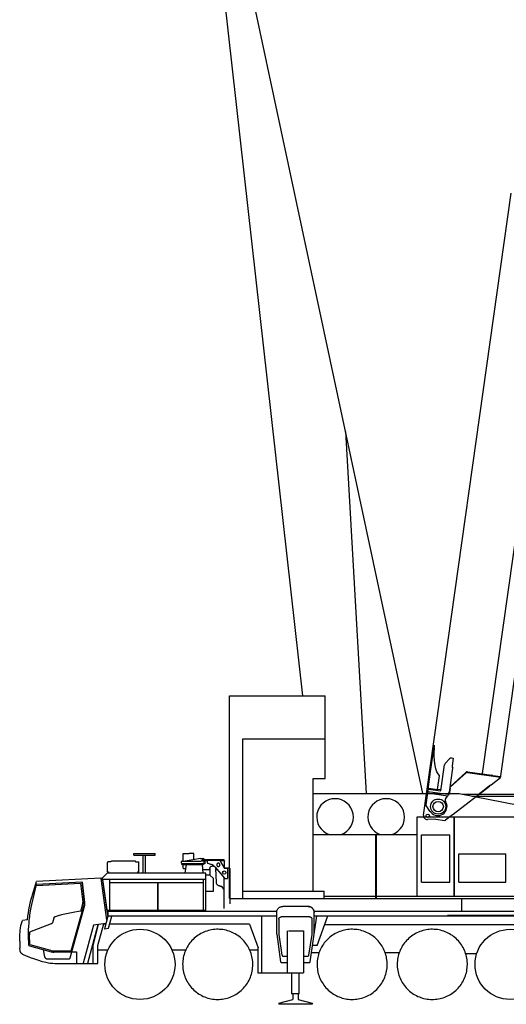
# Model space of a CAD drawing. Extents: x -441179 to 62702, y -334860 to 51651.
# Tile 16 of 68: x -432684 to -422364, y -101206 to -80323. Entities that reach past the tile are written whole.
import ezdxf

# ---------------------------------------------------------------- set-up
doc = ezdxf.new("R2010")
doc.units = 0
doc.layers.get('0').update_dxf_attribs({"linetype": 'CONTINUOUS'})

msp = doc.modelspace()

# ---------------------------------------------------------------- linework, layer by layer
at = {"color": 151, "linetype": 'Continuous'}
for p, q in [((-424130.870635, -96735.166082), (-428471.459285, -76430.574938)), ((-428721.03472, -76493.902083), (-426687.941594, -94662.766669)), ((-425772.618701, -89055.326797), (-425335.508261, -96735.166082)), ((-428232.357473, -94662.766668), (-426203.911672, -94662.766668)), ((-428232.357473, -98959.813147), (-428232.357473, -94662.766668)), ((-426203.911672, -96419.466375), (-426203.911672, -94662.766668)), ((-427948.200246, -98959.813147), (-427948.200246, -95577.42075)), ((-427948.200246, -95577.852362), (-426203.911672, -95577.852362)), ((-426457.965383, -98808.243759), (-426457.965383, -96419.466375)), ((-426457.965383, -96419.466375), (-426203.911672, -96419.466375)), ((-426458.266973, -96735.166082), (-426457.965383, -96735.166082)), ((-426457.965383, -96735.166082), (-423364.31297, -96735.166082)), ((-423364.31297, -96735.166082), (-422095.169338, -96980.391904)), ((-423300.138415, -96747.565985), (-420320.99324, -96747.565985)), ((-423090.016356, -96788.166082), (-421735.696297, -96788.166082)), ((-424257.993215, -97230.166082), (-421244.293203, -97230.166082)), ((-424257.993215, -98909.866034), (-424257.993215, -97230.166082)), ((-423472.393117, -98909.866034), (-423472.393117, -97230.166082)), ((-423464.893117, -98909.866034), (-423464.893117, -97230.166082)), ((-426457.965383, -97602.166082), (-424257.993215, -97602.166082)), ((-425128.693166, -98959.866034), (-425128.693166, -97602.166082)), ((-425115.193166, -98959.866034), (-425115.193166, -97602.166082)), ((-424162.193166, -97615.166082), (-423562.193166, -97615.166082)), ((-424162.193166, -98615.166082), (-424162.193166, -97615.166082)), ((-423562.193166, -98615.166082), (-423562.193166, -97615.166082)), ((-430264.993215, -98040.166082), (-430264.993215, -98010.166082)), ((-430264.993215, -98010.166082), (-429812.993215, -98010.166082)), ((-430264.993215, -98040.166082), (-429812.993215, -98040.166082)), ((-430063.993215, -98416.166082), (-430063.993215, -98040.166082)), ((-430013.993215, -98416.166082), (-430013.993215, -98040.166082)), ((-429812.993215, -98040.166082), (-429812.993215, -98010.166082)), ((-429222.555715, -98017.166082), (-429222.555715, -98169.16596)), ((-429213.730519, -98009.166082), (-429088.993215, -98009.166082)), ((-428845.939992, -98115.935858), (-429177.344916, -98169.166082)), ((-428996.993215, -98005.166082), (-429088.993215, -98005.166082)), ((-429088.993215, -98005.166082), (-429088.993215, -98009.166082)), ((-428988.993215, -98138.913031), (-428988.993215, -98013.166082)), ((-428845.939992, -98115.935858), (-428845.305653, -98119.885284)), ((-428785.976125, -98118.33161), (-428845.305653, -98119.885284)), ((-428806.921926, -98142.095037), (-428831.064504, -98166.237127)), ((-428799.851125, -98139.166082), (-428763.993215, -98139.166082)), ((-428766.927297, -98139.166082), (-428777.286672, -98122.945623)), ((-428348.993215, -98143.166082), (-428756.206594, -98143.166082)), ((-428753.993215, -98149.166082), (-428753.993215, -98224.166082)), ((-428348.993215, -98166.166082), (-428348.993215, -98143.166082)), ((-423372.193166, -98015.166082), (-422372.193166, -98015.166082)), ((-423372.193166, -98615.166082), (-423372.193166, -98015.166082)), ((-422372.193166, -98615.166082), (-422372.193166, -98015.166082)), ((-430815.610078, -98184.666082), (-430818.993215, -98199.279425)), ((-430818.993215, -98394.666082), (-430818.993215, -98199.279425)), ((-430747.493215, -98184.666082), (-430815.610078, -98184.666082)), ((-430747.493215, -98175.434027), (-430747.493215, -98184.666082)), ((-430237.493215, -98170.434027), (-430737.493215, -98170.434027)), ((-430227.493215, -98175.434027), (-430227.493215, -98184.666082)), ((-430227.493215, -98184.666082), (-430159.376351, -98184.666082)), ((-430155.993215, -98199.279425), (-430159.376351, -98184.666082)), ((-430155.993215, -98394.666082), (-430155.993215, -98199.279425)), ((-429253.993215, -98215.166082), (-429253.993215, -98179.166082)), ((-428753.993215, -98224.166082), (-429253.993215, -98224.166082)), ((-429243.993215, -98169.166082), (-428838.135305, -98169.166082)), ((-429241.993215, -98244.166082), (-429241.993215, -98224.166082)), ((-429241.993215, -98244.166082), (-428787.993215, -98244.166082)), ((-429222.555715, -98244.166204), (-429222.555715, -98298.166082)), ((-429203.272023, -98328.166082), (-429167.71343, -98328.166082)), ((-429152.901621, -98244.166082), (-429184.993643, -98426.166082)), ((-428792.262493, -98426.166082), (-428808.248041, -98244.166082)), ((-428799.134752, -98347.923468), (-428653.993215, -98347.923468)), ((-428787.993215, -98244.166082), (-428787.993215, -98224.166082)), ((-428709.739797, -98163.166082), (-428753.992726, -98163.166082)), ((-428709.739797, -98158.666082), (-428709.739797, -98193.865972)), ((-428431.241264, -98158.666082), (-428709.739797, -98158.666082)), ((-428695.640187, -98212.992376), (-428635.769582, -98231.362738)), ((-428653.993215, -98326.166082), (-428653.993215, -98460.742721)), ((-428642.295461, -98294.026678), (-428635.973684, -98287.731268)), ((-428575.787648, -98276.166082), (-428603.993215, -98276.166082)), ((-428541.384816, -98294.069525), (-428343.314992, -98531.021856)), ((-428527.578459, -98310.586168), (-428525.83843, -98323.91181)), ((-428512.225637, -98625.54743), (-428525.83843, -98323.91181)), ((-428524.754934, -98347.923407), (-428496.803762, -98347.923407)), ((-428334.903203, -98326.166082), (-428431.241264, -98158.666082)), ((-428344.625637, -98166.166082), (-428426.92762, -98166.166082)), ((-428341.993215, -98313.840033), (-428341.993215, -98169.166082)), ((-428337.993446, -98321.166082), (-428328.993215, -98312.166082)), ((-428277.57134, -98326.166082), (-428334.903203, -98326.166082)), ((-428328.993215, -98312.166082), (-428240.993215, -98312.166082)), ((-428277.57134, -98326.166082), (-428277.57134, -98538.166082)), ((-428240.993215, -98312.166082), (-428225.993215, -98327.166082)), ((-428225.993215, -98327.166082), (-428225.993215, -99074.166082)), ((-430963.806129, -98532.135065), (-432325.532787, -98603.500293)), ((-430928.657847, -98558.62091), (-430963.806129, -98532.135065)), ((-430834.638723, -99414.419348), (-430958.022928, -98536.492973)), ((-430928.657847, -98558.62091), (-430817.416066, -99350.147528)), ((-430831.28063, -98426.166082), (-430926.11441, -98520.999786)), ((-430826.166325, -99232.166082), (-430926.11441, -98520.999786)), ((-430921.312642, -98555.166082), (-428735.993215, -98555.166082)), ((-428735.993215, -98426.166082), (-430831.28063, -98426.166082)), ((-430818.993215, -98394.666082), (-430799.993215, -98394.666082)), ((-430799.993215, -98394.666082), (-430799.993215, -98426.166082)), ((-430774.993215, -99211.166082), (-430774.993215, -98555.166082)), ((-430174.993215, -98426.166082), (-430174.993215, -98394.666082)), ((-430155.993215, -98394.666082), (-430174.993215, -98394.666082)), ((-430174.993215, -98416.166082), (-429195.993215, -98416.166082)), ((-429195.993215, -98426.165838), (-429195.993215, -98416.166082)), ((-428785.993215, -99211.166082), (-428785.993215, -98555.166082)), ((-428735.993215, -99232.166082), (-428735.993215, -98426.166082)), ((-428735.993215, -98459.166082), (-428655.634662, -98459.166082)), ((-428655.634662, -98459.166082), (-428576.063039, -98535.596012)), ((-428576.063039, -98809.166082), (-428576.063039, -98535.596012)), ((-428343.993215, -98788.446287), (-428343.993215, -98530.210493)), ((-428328.052297, -98538.166082), (-428277.57134, -98538.166082)), ((-431395.433644, -98646.241583), (-432332.948372, -98695.374697)), ((-431368.54009, -98614.220465), (-432325.687536, -98664.382363)), ((-431395.433644, -98646.241583), (-431347.108449, -99042.675085)), ((-431368.54009, -98614.220465), (-431316.763723, -99038.976049)), ((-431300.832082, -99047.436468), (-431354.31548, -98608.677679)), ((-430774.993215, -98624.166082), (-428785.993215, -98624.166082)), ((-429752.993215, -99211.166082), (-429752.993215, -98624.166082)), ((-429744.993215, -99211.166082), (-429744.993215, -98624.166082)), ((-428428.993215, -98697.166082), (-428437.301809, -98697.166082)), ((-428353.993215, -98763.832708), (-428388.993215, -98717.166082)), ((-424162.193166, -98615.166082), (-423562.193166, -98615.166082)), ((-423372.193166, -98615.166082), (-422372.193166, -98615.166082)), ((-428735.993215, -98809.166082), (-428576.063039, -98809.166082)), ((-428343.993215, -99175.692863), (-428343.993215, -98793.832708)), ((-428225.993215, -98959.813147), (-418038.993215, -98959.813147)), ((-427950.081856, -98806.63529), (-426227.28423, -98806.63529)), ((-426227.407937, -98909.866034), (-420983.992055, -98909.866034)), ((-426227.28423, -98959.813147), (-426227.28423, -98806.63529)), ((-423307.603688, -99232.166082), (-423307.603688, -98959.813147)), ((-431305.888555, -99111.034026), (-431619.941457, -100229.952337)), ((-431590.95664, -100071.205084), (-431322.561574, -99114.957281)), ((-431387.282277, -99232.424017), (-431351.994191, -99106.696386)), ((-431305.888555, -99111.034026), (-431301.937551, -99088.67539)), ((-431301.937551, -99088.67539), (-431300.365285, -99068.083227)), ((-431300.365285, -99068.083227), (-431300.832082, -99047.436468)), ((-426568.993215, -99129.166082), (-427103.993215, -99129.166082)), ((-431961.911184, -99378.761908), (-431989.155324, -99475.830206)), ((-430812.993215, -99333.641184), (-430885.326223, -99603.590033)), ((-430829.117688, -99211.166082), (-428735.993215, -99211.166082)), ((-430826.166325, -99232.166082), (-427232.687819, -99232.166082)), ((-430812.993215, -99232.166082), (-430812.993215, -99333.641184)), ((-430807.993215, -99329.166082), (-427233.993215, -99329.166082)), ((-430798.845754, -99589.938055), (-430731.730519, -99339.46015)), ((-427547.993215, -100544.166082), (-427547.993215, -99329.166082)), ((-427233.993215, -99715.46607), (-427233.993215, -99259.166082)), ((-427188.493215, -99402.166082), (-427188.493215, -99727.166082)), ((-426534.493215, -99352.166082), (-427138.493215, -99352.166082)), ((-426522.776418, -100307.567083), (-426384.330996, -99329.166082)), ((-426484.493215, -99727.166082), (-426484.493215, -99404.916967)), ((-426440.298609, -99232.166082), (-417581.152394, -99232.166082)), ((-426438.993215, -99715.46607), (-426438.993215, -99259.166082)), ((-426438.993215, -99329.166082), (-417606.993215, -99329.166082)), ((-426376.417193, -99959.166082), (-426147.115496, -99329.166082)), ((-423607.993215, -99312.580297), (-420607.993215, -99312.580297)), ((-432660.241173, -99537.821921), (-432621.426554, -99426.851598)), ((-432519.023916, -99415.853659), (-432621.426554, -99426.851598)), ((-432013.900441, -99502.820013), (-432472.726988, -99675.710854)), ((-431118.57675, -99531.095045), (-431334.066457, -100335.311224)), ((-431023.915235, -99517.791262), (-431244.13593, -100339.666082)), ((-431128.701223, -99958.501409), (-431010.092966, -99515.848672)), ((-430856.013539, -99494.194261), (-431118.57675, -99531.095045)), ((-431023.158254, -99959.584722), (-430900.117263, -99500.392624)), ((-430868.067197, -99506.166082), (-430903.330343, -99512.383918)), ((-430885.326223, -99603.590033), (-430876.084035, -99603.869329)), ((-430876.084035, -99603.869329), (-430802.979543, -99593.595282)), ((-430868.067197, -99506.166082), (-430859.221398, -99506.166082)), ((-427808.110208, -99508.535162), (-430777.03423, -99508.535162)), ((-427808.110208, -99508.535162), (-427625.780812, -100009.480651)), ((-421665.437564, -99517.166082), (-426215.542035, -99517.166082)), ((-432476.756732, -99683.357538), (-432477.006716, -99734.854533)), ((-432467.43766, -99936.291812), (-432477.006716, -99734.854533)), ((-427233.993215, -99715.46607), (-427150.210012, -100307.567083)), ((-427188.493215, -99727.166082), (-427121.102101, -100165.20722)), ((-427005.481008, -100539.166082), (-427005.481008, -99651.166082)), ((-426984.804738, -99651.166082), (-426667.505422, -99651.166082)), ((-426667.505422, -99651.166082), (-426667.505422, -100539.166082)), ((-426551.884328, -100165.20722), (-426484.493215, -99727.166082)), ((-432683.513723, -99865.956732), (-432683.513723, -100015.191416)), ((-432674.307668, -100073.802557), (-432683.513723, -100015.191416)), ((-432467.43766, -99936.291812), (-432032.610394, -100060.976602)), ((-431128.854543, -100339.666082), (-431128.854543, -99959.666082)), ((-431023.643605, -100339.666082), (-431023.643605, -99960.166082)), ((-427625.780812, -100544.166082), (-427625.780812, -100009.480651)), ((-426376.417193, -99959.166082), (-426473.477078, -99959.166082)), ((-432620.608998, -100144.085273), (-432546.311594, -100177.362091)), ((-432149.077199, -100199.243536), (-432175.465563, -100049.586761)), ((-431959.831105, -100071.205084), (-431590.95664, -100071.205084)), ((-431477.5779, -100099.651853), (-431959.739309, -100099.665045)), ((-431580.847224, -100090.666082), (-431477.580981, -100090.666082)), ((-431477.580981, -100090.666082), (-431477.495628, -100339.666082)), ((-431023.643605, -100054.166082), (-430812.46497, -100054.166082)), ((-429454.825902, -100054.166082), (-429162.573293, -100054.166082)), ((-427805.021207, -100054.166082), (-427625.780812, -100054.166082)), ((-427101.335012, -100182.166082), (-427005.481008, -100182.166082)), ((-426667.505422, -100182.166082), (-426571.651418, -100182.166082)), ((-426494.702336, -100109.166082), (-426337.015074, -100109.166082)), ((-424933.456838, -100109.166082), (-424634.578176, -100109.166082)), ((-423226.419879, -100129.166082), (-422991.603746, -100129.166082)), ((-432129.40851, -100314.401366), (-432078.314504, -100324.069159)), ((-431640.278193, -100249.666082), (-432098.834782, -100249.666082)), ((-432078.314504, -100324.069159), (-432037.794959, -100330.456666)), ((-432037.794959, -100330.456666), (-431982.689119, -100336.322946)), ((-431904.94634, -100339.166082), (-431477.4958, -100339.166082)), ((-431477.495628, -100339.666082), (-431023.643605, -100339.666082)), ((-427140.308644, -100316.166082), (-427005.481008, -100316.166082)), ((-426667.505422, -100316.166082), (-426532.677785, -100316.166082)), ((-426921.482473, -100544.166082), (-427625.780812, -100544.166082)), ((-427005.481008, -100539.166082), (-426667.505422, -100539.166082)), ((-426921.482473, -100539.165716), (-426921.482473, -100981.098306)), ((-426754.931691, -100981.098306), (-426754.931691, -100539.165716)), ((-426754.931691, -100981.098306), (-426921.482473, -100981.098306)), ((-426891.482961, -100981.098306), (-426891.482961, -101101.323885)), ((-426781.503469, -100981.098306), (-426781.503469, -101101.362595)), ((-427190.493215, -101180.264387), (-426891.482961, -101101.323885)), ((-427190.493215, -101180.264387), (-427190.493215, -101206.294473)), ((-426482.493215, -101206.294473), (-427190.493215, -101206.294473)), ((-426781.503469, -101101.362595), (-426482.493215, -101180.412095)), ((-426482.493215, -101180.412095), (-426482.493215, -101206.294473))]:
    msp.add_line(p, q, dxfattribs=at)
at = {"color": 10, "linetype": 'Continuous'}
for p, q in [((-422866.032822, -96309.562691), (-421108.743072, -83805.796411)), ((-424119.488515, -97195.196099), (-422259.96521, -84000.117289)), ((-422480.818618, -96363.701017), (-421819.607292, -91658.937967)), ((-423977.037274, -96318.125287), (-423903.530322, -95795.096144)), ((-423903.530322, -95795.096144), (-423900.871559, -95776.178063)), ((-423893.380299, -95722.874978), (-423900.871559, -95776.178063)), ((-423898.230207, -95757.383864), (-423892.015513, -95756.284963)), ((-423896.303358, -95937.679681), (-423895.567697, -95817.477743)), ((-423894.820303, -95804.978418), (-423895.567697, -95817.477743)), ((-423892.015513, -95756.284963), (-423894.820303, -95804.978418)), ((-423891.869136, -95712.122498), (-423893.380299, -95722.874978)), ((-423888.2657, -96045.747541), (-423896.303358, -95937.679681)), ((-423875.018835, -96138.315917), (-423888.2657, -96045.747541)), ((-423570.337606, -95997.77355), (-423662.374083, -96101.108421)), ((-423526.040634, -95981.514641), (-423488.172733, -95986.836628)), ((-423488.172733, -95986.836628), (-423511.275517, -96151.221474)), ((-423856.434126, -96214.447592), (-423875.018835, -96138.315917)), ((-423834.489715, -96273.866045), (-423856.434126, -96214.447592)), ((-423752.327747, -96680.827779), (-423674.549357, -96127.405774)), ((-423566.15839, -96706.992176), (-423495.073418, -96201.196322)), ((-424021.41951, -96633.921304), (-423979.299133, -96334.219247)), ((-423979.299133, -96334.219247), (-423977.037274, -96318.125287)), ((-423810.571193, -96319.237966), (-423834.489715, -96273.866045)), ((-423823.953529, -96651.574456), (-423782.981176, -96360.041022)), ((-423789.104394, -96346.126166), (-423810.571193, -96319.237966)), ((-423785.950938, -96349.102559), (-423789.104394, -96346.126166)), ((-423782.981176, -96360.041022), (-423782.116442, -96353.888115)), ((-423551.610451, -96603.478213), (-423214.507759, -96295.802869)), ((-423548.804649, -96583.513893), (-423222.941617, -96286.850024)), ((-423214.506037, -96295.801571), (-423213.756417, -96295.116455)), ((-423213.6718, -96295.040518), (-423213.643082, -96295.044554)), ((-423190.131303, -96288.250037), (-422489.470102, -96386.721547)), ((-423188.822443, -96276.316534), (-423188.49152, -96276.363043)), ((-423188.461292, -96276.367291), (-422673.741315, -96348.706466)), ((-422684.129787, -96548.555588), (-422489.016948, -96396.884116)), ((-422646.517088, -96352.532582), (-422673.741315, -96348.706466)), ((-422646.517088, -96352.532582), (-422487.800091, -96374.838801)), ((-422489.016948, -96396.884116), (-422496.671678, -96385.709432)), ((-422494.371559, -96373.915241), (-422480.818618, -96363.701017)), ((-422481.188168, -96387.885497), (-422489.470102, -96386.721547)), ((-422479.518157, -96376.002751), (-422487.800091, -96374.838801)), ((-422481.188168, -96387.885497), (-422479.518157, -96376.002751)), ((-424044.688282, -96662.964791), (-424025.872941, -96665.609114)), ((-424041.904862, -96643.159726), (-424040.234851, -96631.27698)), ((-424021.41951, -96633.921304), (-424040.022134, -96631.306875)), ((-424025.872941, -96665.609114), (-424031.857493, -96708.191409)), ((-424025.872941, -96665.609114), (-424023.891984, -96665.88752)), ((-424021.41951, -96633.921304), (-424010.124421, -96625.409843)), ((-424020.691062, -96643.111775), (-423752.327747, -96680.827779)), ((-424010.124421, -96625.409843), (-423823.953529, -96651.574456)), ((-423824.231934, -96653.555413), (-423823.953529, -96651.574456)), ((-423822.188285, -96649.80246), (-423823.675123, -96649.593499)), ((-423758.318594, -96658.77876), (-423822.188285, -96649.80246)), ((-423749.405018, -96660.031482), (-423758.318594, -96658.77876)), ((-423558.653574, -96711.076266), (-423546.684677, -96625.913138)), ((-423546.684677, -96625.913138), (-423555.948056, -96634.341877)), ((-423488.358667, -97173.729233), (-422721.420436, -96577.543693)), ((-422711.363231, -96570.023171), (-422958.536473, -96761.869288)), ((-422717.292448, -96574.726229), (-422904.53212, -96720.021683)), ((-422721.420436, -96577.543693), (-422717.128011, -96573.303998)), ((-422717.278267, -96574.614187), (-422717.292448, -96574.726229)), ((-422711.208939, -96568.793654), (-422711.363231, -96570.023171)), ((-424033.785948, -96721.913083), (-424069.765897, -96977.92372)), ((-424033.785948, -96721.913083), (-424031.857493, -96708.191409)), ((-424033.785948, -96721.913083), (-423607.362951, -96781.842927)), ((-423601.679431, -96758.550111), (-424028.484721, -96698.566539)), ((-423653.498832, -96848.891011), (-423607.362951, -96781.842927)), ((-423607.362951, -96781.842927), (-423598.583499, -96769.084098)), ((-423601.679431, -96758.550111), (-423566.15839, -96706.992176)), ((-423571.338759, -96729.489728), (-423598.583499, -96769.084098)), ((-423571.338759, -96729.489728), (-423558.653574, -96711.076266)), ((-422904.521293, -96719.94464), (-422904.53212, -96720.021683)), ((-423987.328892, -97110.683871), (-424066.599367, -96991.803644)), ((-423728.817119, -96937.054204), (-423729.036716, -96936.621178)), ((-423859.722272, -97279.709804), (-424037.31079, -97286.274572)), ((-423966.783465, -97129.041724), (-423983.580974, -97114.879411)), ((-423933.444657, -97157.150013), (-423966.783465, -97129.041724)), ((-423859.722272, -97279.709804), (-423669.057593, -97306.505977)), ((-423501.958354, -97184.275887), (-423653.998161, -97302.489759)), ((-423501.859395, -97183.571757), (-423499.592176, -97181.813304)), ((-423499.694534, -97182.541622), (-423488.358667, -97173.729233))]:
    msp.add_line(p, q, dxfattribs=at)
at = {"color": 102, "linetype": 'Continuous'}
msp.add_line((-422614.959994, -94961.385795), (-422614.922523, -94961.391062), dxfattribs=at)
at = {"color": 10, "linetype": 'Continuous'}
for points in [[(-422691.15457, -96551.361938), (-422692.432049, -96552.700171), (-422693.749473, -96554.026605), (-422696.499834, -96556.646324), (-422699.383446, -96559.22727), (-422701.61836, -96561.139742), (-422703.907736, -96563.033755), (-422708.608463, -96566.780024), (-422711.428436, -96568.96313), (-422717.128011, -96573.303998)], [(-422691.15457, -96551.361938), (-422692.558195, -96552.830357), (-422694.010218, -96554.281194), (-422695.643651, -96555.84983), (-422697.323524, -96557.398079), (-422700.568613, -96560.248717), (-422703.926686, -96563.048057), (-422706.322976, -96564.979429), (-422711.208939, -96568.793654)], [(-422691.15457, -96551.361938), (-422689.636682, -96550.889566), (-422688.194163, -96550.39428), (-422687.148897, -96549.995724), (-422686.160002, -96549.581521), (-422685.098999, -96549.081947), (-422684.129787, -96548.555588)], [(-422691.15457, -96551.361938), (-422689.636682, -96550.889566), (-422688.194163, -96550.39428), (-422687.148897, -96549.995724), (-422686.160002, -96549.581521), (-422685.098999, -96549.081947), (-422684.129787, -96548.555588)]]:
    msp.add_lwpolyline(points, dxfattribs=at)
at = {"color": 151, "linetype": 'Continuous'}
for points in [[(-429222.555715, -98017.166082), (-429222.2105, -98015.914618), (-429221.41509, -98014.104559), (-429220.306691, -98012.463812), (-429218.923879, -98011.08283), (-429217.321828, -98010.038031), (-429215.56548, -98009.387152), (-429213.730519, -98009.166082)], [(-428988.993215, -98013.166082), (-428989.602101, -98010.104559), (-428991.336476, -98007.509222), (-428993.931691, -98005.775091), (-428996.993215, -98005.166082)], [(-428799.851125, -98139.166082), (-428803.677785, -98139.927313), (-428806.921926, -98142.095037)], [(-428760.493215, -98169.166082), (-428761.242726, -98163.954046), (-428763.430226, -98159.164251), (-428766.878469, -98155.184759), (-428771.308156, -98152.337835), (-428776.360402, -98150.854437), (-428781.626027, -98150.854437), (-428786.678273, -98152.337835), (-428791.107961, -98155.184759), (-428794.556203, -98159.164251), (-428796.743703, -98163.954046), (-428797.493215, -98169.166082)], [(-428777.286672, -98122.945623), (-428779.586965, -98120.425604), (-428782.600148, -98118.825506), (-428785.976125, -98118.33161)], [(-428753.993215, -98149.166082), (-428754.754445, -98145.3393), (-428756.921926, -98142.095037), (-428760.166555, -98139.927313), (-428763.993215, -98139.166082)], [(-430747.493215, -98175.434027), (-430746.732473, -98173.520636), (-430744.564504, -98171.898504), (-430741.320363, -98170.814642), (-430737.493215, -98170.434027)], [(-430227.493215, -98175.434027), (-430228.253957, -98173.520636), (-430230.421926, -98171.898504), (-430233.666066, -98170.814642), (-430237.493215, -98170.434027)], [(-429243.993215, -98169.166082), (-429247.819875, -98169.927313), (-429251.064504, -98172.095037), (-429253.231984, -98175.339239), (-429253.993215, -98179.166082)], [(-429222.555715, -98298.166082), (-429222.072316, -98304.841742), (-429220.646047, -98311.182562), (-429218.348684, -98316.870794), (-429215.294973, -98321.621038), (-429211.638723, -98325.195135), (-429207.563039, -98327.413885), (-429203.272023, -98328.166082)], [(-428831.064504, -98166.237127), (-428834.308644, -98168.404852), (-428838.135305, -98169.166082)], [(-428797.493215, -98169.166082), (-428796.743703, -98174.378118), (-428794.556203, -98179.167913), (-428791.107961, -98183.147467), (-428786.678273, -98185.994268), (-428781.626027, -98187.477789), (-428776.360402, -98187.477789), (-428771.308156, -98185.994268), (-428766.878469, -98183.147467), (-428763.430226, -98179.167913), (-428761.242726, -98174.378118), (-428760.493215, -98169.166082)], [(-428709.739797, -98193.865972), (-428709.09673, -98198.907598), (-428707.20757, -98203.623602), (-428704.195851, -98207.709356), (-428700.254934, -98210.901007), (-428695.640187, -98212.992376)], [(-428653.993215, -98326.166082), (-428653.233449, -98317.483709), (-428650.97759, -98309.065008), (-428647.294484, -98301.166082), (-428642.295461, -98294.026678), (-428636.132863, -98287.863836), (-428628.993215, -98282.864813), (-428621.094289, -98279.181463), (-428612.675832, -98276.925604), (-428603.993215, -98276.166082)], [(-428635.769582, -98231.362738), (-428620.305715, -98236.815374), (-428605.340383, -98243.525457), (-428590.975148, -98251.447576), (-428577.30718, -98260.528204), (-428564.42925, -98270.705755), (-428552.427785, -98281.911505), (-428541.384816, -98294.069525)], [(-428575.787648, -98276.166082), (-428567.352101, -98276.882879), (-428553.794538, -98280.406746)], [(-428436.199269, -98248.666082), (-428436.960988, -98241.389166), (-428439.21343, -98234.430304), (-428442.858449, -98228.093573), (-428447.735402, -98222.656012), (-428453.632863, -98218.355169), (-428460.291555, -98215.379095), (-428467.421437, -98213.857794), (-428474.7105, -98213.857794), (-428481.840383, -98215.379095), (-428488.499562, -98218.355169), (-428494.396535, -98222.656012), (-428499.273976, -98228.093573), (-428502.918508, -98234.430304), (-428505.170949, -98241.389166), (-428505.932668, -98248.666082)], [(-428505.932668, -98248.666082), (-428505.170949, -98255.942999), (-428502.918508, -98262.901861), (-428499.273976, -98269.238592), (-428494.396535, -98274.676153), (-428488.499562, -98278.976995), (-428481.840383, -98281.95307), (-428474.7105, -98283.474371), (-428467.421437, -98283.474371), (-428460.291555, -98281.95307), (-428453.632863, -98278.976995), (-428447.735402, -98274.676153), (-428442.858449, -98269.238592), (-428439.21343, -98262.901861), (-428436.960988, -98255.942999), (-428436.199269, -98248.666082)], [(-428344.487844, -98166.20899), (-428344.430715, -98166.219305), (-428343.980519, -98166.34223), (-428343.868703, -98166.38471), (-428343.494191, -98166.567388), (-428343.339894, -98166.662909), (-428342.872121, -98167.044744), (-428342.490285, -98167.512518), (-428342.394582, -98167.667181), (-428342.211965, -98168.041754), (-428342.169484, -98168.153265), (-428342.046437, -98168.603338), (-428342.036184, -98168.660467), (-428341.993215, -98169.166082)], [(-428343.314992, -98531.021856), (-428340.181203, -98534.033148), (-428336.472707, -98536.292242), (-428332.364797, -98537.692022), (-428328.052297, -98538.166082)], [(-432519.286089, -99415.881816), (-432509.607473, -99336.127813), (-432499.706105, -99267.759436), (-432488.234426, -99199.637152), (-432475.19634, -99131.797094), (-432460.600637, -99064.275213), (-432444.453176, -98997.107336), (-432426.763723, -98930.329046), (-432407.542043, -98863.975775), (-432325.532787, -98603.500293)], [(-432466.707962, -99314.479656), (-432451.323293, -99220.53623), (-432439.022512, -99154.776525), (-432425.239309, -99089.311621), (-432325.687536, -98664.382363)], [(-428437.301809, -98697.166082), (-428447.670949, -98696.445868), (-428457.840871, -98694.298895), (-428467.616262, -98690.766546), (-428476.809621, -98685.916571), (-428485.244191, -98679.84223), (-428492.757863, -98672.659979), (-428499.206105, -98664.508001), (-428504.465871, -98655.542791), (-428508.435109, -98645.936468), (-428511.038137, -98635.873602), (-428512.225637, -98625.54743)], [(-428428.993215, -98697.166082), (-428421.296437, -98697.76203), (-428413.783254, -98699.535711), (-428406.632375, -98702.444769), (-428400.014699, -98706.419867), (-428394.087941, -98711.366278), (-428388.993215, -98717.166082)], [(-428343.993215, -98793.832708), (-428344.638723, -98785.823675), (-428346.559133, -98778.021307), (-428349.704152, -98770.627386), (-428353.993215, -98763.832708)], [(-431351.994191, -99106.696386), (-431348.402394, -99090.95072), (-431346.38091, -99074.92771), (-431345.947316, -99058.783422), (-431347.108449, -99042.675085)], [(-431322.561574, -99114.957281), (-431319.003957, -99100.03977), (-431316.63384, -99084.888067), (-431315.466848, -99069.596594), (-431315.509816, -99054.260717), (-431316.763723, -99038.976049)], [(-427233.993215, -99259.166082), (-427233.281301, -99245.577337), (-427231.152394, -99232.137518), (-427227.63091, -99218.993841), (-427222.753957, -99206.29035), (-427216.576223, -99194.166082), (-427209.16509, -99182.753973), (-427200.602101, -99172.179144), (-427190.980519, -99162.557196), (-427180.405324, -99153.993841), (-427168.993215, -99146.58283), (-427156.869191, -99140.405218), (-427144.16509, -99135.528753), (-427131.021535, -99132.006903), (-427117.582082, -99129.878241), (-427106.668508, -99129.306292)], [(-426568.993215, -99129.166082), (-426555.404348, -99129.878241), (-426541.964894, -99132.006903), (-426528.82134, -99135.528753), (-426516.117238, -99140.405218), (-426503.993215, -99146.58283), (-426492.581105, -99153.993841), (-426482.00591, -99162.557196), (-426472.384328, -99172.179144), (-426463.82134, -99182.753973), (-426456.410207, -99194.166082), (-426450.232473, -99206.29035), (-426445.355519, -99218.993841), (-426441.834035, -99232.137518), (-426439.705129, -99245.577337), (-426438.993215, -99259.166082)], [(-426438.993215, -99259.166082), (-426439.705129, -99245.577337), (-426441.834035, -99232.137518), (-426445.355519, -99218.993841), (-426450.232473, -99206.29035), (-426456.410207, -99194.166082), (-426463.82134, -99182.753973), (-426472.384328, -99172.179144), (-426482.00591, -99162.557196), (-426492.581105, -99153.993841), (-426503.993215, -99146.58283), (-426516.117238, -99140.405218), (-426528.82134, -99135.528753), (-426541.964894, -99132.006903), (-426555.404348, -99129.878241), (-426568.993215, -99129.166082)], [(-432487.083595, -99960.212799), (-432491.759816, -99886.90418), (-432494.50884, -99820.06043), (-432495.746144, -99753.171576), (-432495.47173, -99686.271917), (-432493.685598, -99619.395513), (-432490.388723, -99552.576544), (-432485.582082, -99485.849188), (-432479.268605, -99419.247503), (-432471.451223, -99352.805487), (-432466.076223, -99314.583113)], [(-431934.562551, -99350.86437), (-431940.870168, -99353.363012), (-431946.673879, -99356.87702), (-431951.811574, -99361.308279), (-431956.139699, -99366.533087), (-431959.538137, -99372.405615), (-431961.911184, -99378.761908)], [(-431354.245378, -99227.841501), (-431439.004934, -99239.598577), (-431510.711965, -99251.067007), (-431582.166066, -99264.021368), (-431653.336965, -99278.45606), (-431724.191457, -99294.364874), (-431794.701223, -99311.740972), (-431864.835012, -99330.576834), (-431934.562551, -99350.86437)], [(-427188.493215, -99402.166082), (-427188.414601, -99399.362555), (-427188.178762, -99396.567846), (-427187.786672, -99393.790777), (-427187.239797, -99391.040045), (-427186.539113, -99388.324316), (-427185.687551, -99385.652136), (-427184.687062, -99383.031897), (-427183.541555, -99380.471899), (-427182.254445, -99377.980139), (-427180.829641, -99375.564489), (-427179.271047, -99373.232519), (-427177.585012, -99370.991583), (-427175.775441, -99368.848761), (-427173.848684, -99366.810736), (-427171.810598, -99364.883978), (-427169.667531, -99363.074499), (-427167.426809, -99361.388037), (-427165.094777, -99359.82987), (-427162.67925, -99358.404913), (-427160.187551, -99357.117651), (-427157.627492, -99355.972113), (-427155.007375, -99354.97193), (-427152.335012, -99354.120214), (-427149.619191, -99353.419683), (-427146.868703, -99352.872534), (-427144.091359, -99352.480474), (-427141.296926, -99352.244757), (-427138.493215, -99352.166082)], [(-426534.493215, -99352.166082), (-426531.689504, -99352.244757), (-426528.89507, -99352.480474), (-426526.117726, -99352.872534), (-426523.367238, -99353.419683), (-426520.651418, -99354.120214), (-426517.979055, -99354.97193), (-426515.358937, -99355.972113), (-426512.798879, -99357.117651), (-426510.30718, -99358.404913), (-426507.891652, -99359.82987), (-426505.559621, -99361.388037), (-426503.318898, -99363.074499), (-426501.175832, -99364.883978), (-426499.137746, -99366.810736), (-426497.210988, -99368.848761), (-426495.401418, -99370.991583), (-426493.715383, -99373.232519), (-426492.156789, -99375.564489), (-426490.731984, -99377.980139), (-426489.444875, -99380.471899), (-426488.299367, -99383.031897), (-426487.298879, -99385.652136), (-426486.447316, -99388.324316), (-426485.746633, -99391.040045), (-426485.199758, -99393.790777), (-426484.807668, -99396.567846), (-426484.571828, -99399.362555), (-426484.56548, -99399.589514)], [(-432683.433644, -99867.082403), (-432683.513723, -99865.956732), (-432682.416066, -99812.694159), (-432680.281301, -99759.465277), (-432677.872121, -99717.598089), (-432674.820363, -99675.771795), (-432671.12798, -99633.995245), (-432666.794973, -99592.277197), (-432660.241173, -99537.821921)], [(-431989.155324, -99475.830206), (-431991.879934, -99482.911108), (-431995.876027, -99489.360601), (-432001.00298, -99494.952948), (-432007.082082, -99499.492376), (-432013.900441, -99502.820013)], [(-432470.417043, -99674.840521), (-432472.616262, -99676.004705), (-432474.53423, -99677.762274), (-432475.53716, -99679.192694), (-432476.272512, -99680.762823), (-432476.756732, -99683.357538)], [(-427831.071828, -100002.473455), (-427848.24175, -99972.699896), (-427866.768605, -99943.751043), (-427886.612355, -99915.688787), (-427907.731008, -99888.572821), (-427930.079641, -99862.461248), (-427953.610402, -99837.409552), (-427978.272512, -99813.47138), (-428004.014211, -99790.697699), (-428030.780324, -99769.137213), (-428058.513723, -99748.835821), (-428087.154836, -99729.83692), (-428116.642629, -99712.181097), (-428146.914601, -99695.905889), (-428177.905812, -99681.046148), (-428209.550344, -99667.633551), (-428241.780812, -99655.696722), (-428274.527883, -99645.261175), (-428307.72173, -99636.349066), (-428341.292043, -99628.979498), (-428375.167043, -99623.168219), (-428409.273976, -99618.927557), (-428443.540578, -99616.266668), (-428477.893605, -99615.191107), (-428512.259328, -99615.703192), (-428546.564504, -99617.801947), (-428580.736867, -99621.482733), (-428614.702199, -99626.73786), (-428648.388723, -99633.555975), (-428681.72466, -99641.922552), (-428714.638234, -99651.819769), (-428747.060109, -99663.226568), (-428778.920461, -99676.118475), (-428810.15093, -99690.468023), (-428840.685598, -99706.244635), (-428870.459523, -99723.414618), (-428899.408254, -99741.941351), (-428927.470754, -99761.785223), (-428954.586476, -99782.903997), (-428980.698293, -99805.252508), (-429005.749562, -99828.783087), (-429029.688039, -99853.445501), (-429052.461476, -99879.187201), (-429074.022023, -99905.953192), (-429094.323293, -99933.686346), (-429113.322316, -99962.32752), (-429130.978078, -99991.815557), (-429147.253469, -100022.08753), (-429162.113332, -100053.078863), (-429175.52593, -100084.723333), (-429187.462453, -100116.953558), (-429197.898, -100149.700689), (-429206.810109, -100182.894781), (-429214.179738, -100216.465033), (-429219.991262, -100250.33991), (-429224.231496, -100284.446844), (-429226.892629, -100318.713446), (-429227.968312, -100353.066229), (-429227.456105, -100387.432074), (-429225.357473, -100421.737616), (-429221.676809, -100455.909613), (-429216.421437, -100489.875189), (-429209.603566, -100523.561712), (-429201.236867, -100556.897528), (-429191.339406, -100589.811346), (-429179.932668, -100622.232977), (-429167.041066, -100654.093084), (-429152.691457, -100685.323919), (-429136.914601, -100715.858709)], [(-424981.071828, -100002.473455), (-424998.24175, -99972.699896), (-425016.768605, -99943.751043), (-425036.612355, -99915.688787), (-425057.731008, -99888.572821), (-425080.079641, -99862.461248), (-425103.610158, -99837.409552), (-425128.272756, -99813.47138), (-425154.014211, -99790.697699), (-425180.780324, -99769.137213), (-425208.513478, -99748.835821), (-425237.154592, -99729.83692), (-425266.642629, -99712.181097), (-425296.914601, -99695.905889), (-425327.906057, -99681.046148), (-425359.550588, -99667.633551), (-425391.780812, -99655.696722), (-425424.527883, -99645.261175), (-425457.721975, -99636.349066), (-425491.292287, -99628.979498), (-425525.167043, -99623.168219), (-425559.273976, -99618.927557), (-425593.540578, -99616.266668), (-425627.893361, -99615.191107), (-425662.259328, -99615.703192), (-425696.564748, -99617.801947), (-425730.736623, -99621.482733), (-425764.702199, -99626.73786), (-425798.388967, -99633.555975), (-425831.72466, -99641.922552), (-425864.638478, -99651.819769), (-425897.060109, -99663.226568), (-425928.920217, -99676.118475), (-425960.15093, -99690.468023), (-425990.685842, -99706.244635), (-426020.459523, -99723.414618), (-426049.408254, -99741.941351), (-426077.470754, -99761.785223), (-426104.586476, -99782.903997), (-426130.698293, -99805.252508), (-426155.749562, -99828.783087), (-426179.688039, -99853.445501), (-426202.461476, -99879.187201), (-426224.022023, -99905.953192), (-426244.323293, -99933.686346), (-426263.322316, -99962.32752), (-426280.978078, -99991.815557), (-426297.253469, -100022.08753), (-426312.113332, -100053.078863), (-426325.52593, -100084.723333), (-426337.462453, -100116.953558), (-426347.898, -100149.700689), (-426356.810109, -100182.894781), (-426364.179738, -100216.465033), (-426369.991262, -100250.33991), (-426374.231496, -100284.446844), (-426376.892629, -100318.713446), (-426377.968312, -100353.066229), (-426377.456105, -100387.432074), (-426375.357473, -100421.737616), (-426371.676809, -100455.909613), (-426366.421437, -100489.875189), (-426359.603566, -100523.561712), (-426351.236867, -100556.897528), (-426341.339406, -100589.811346), (-426329.932668, -100622.232977), (-426317.041066, -100654.093084), (-426302.691457, -100685.323919), (-426286.914601, -100715.858709)], [(-423281.071828, -100002.473455), (-423298.24175, -99972.699896), (-423316.768483, -99943.751043), (-423336.612355, -99915.688787), (-423357.73113, -99888.572821), (-423380.079641, -99862.461248), (-423403.610158, -99837.409552), (-423428.272634, -99813.47138), (-423454.014333, -99790.697699), (-423480.780324, -99769.137213), (-423508.513478, -99748.835821), (-423537.154592, -99729.83692), (-423566.642629, -99712.181097), (-423596.914601, -99695.905889), (-423627.906057, -99681.046148), (-423659.550466, -99667.633551), (-423691.78069, -99655.696722), (-423724.527761, -99645.261175), (-423757.721975, -99636.349066), (-423791.292165, -99628.979498), (-423825.167043, -99623.168219), (-423859.273976, -99618.927557), (-423893.540578, -99616.266668), (-423927.893361, -99615.191107), (-423962.259328, -99615.703192), (-423996.564748, -99617.801947), (-424030.736623, -99621.482733), (-424064.702199, -99626.73786), (-424098.388967, -99633.555975), (-424131.72466, -99641.922552), (-424164.638478, -99651.819769), (-424197.060109, -99663.226568), (-424228.920217, -99676.118475), (-424260.15093, -99690.468023), (-424290.685842, -99706.244635), (-424320.459279, -99723.414618), (-424349.408254, -99741.941351), (-424377.47051, -99761.785223), (-424404.586476, -99782.903997), (-424430.698049, -99805.252508), (-424455.749807, -99828.783087), (-424479.688039, -99853.445501), (-424502.461476, -99879.187201), (-424524.022023, -99905.953192), (-424544.323537, -99933.686346), (-424563.322316, -99962.32752), (-424580.978078, -99991.815557), (-424597.253469, -100022.08753), (-424612.113088, -100053.078863), (-424625.525685, -100084.723333), (-424637.462453, -100116.953558), (-424647.898, -100149.700689), (-424656.810109, -100182.894781), (-424664.179738, -100216.465033), (-424669.991017, -100250.33991), (-424674.23174, -100284.446844), (-424676.892629, -100318.713446), (-424677.968312, -100353.066229), (-424677.456105, -100387.432074), (-424675.357473, -100421.737616), (-424671.676564, -100455.909613), (-424666.421437, -100489.875189), (-424659.603322, -100523.561712), (-424651.236867, -100556.897528), (-424641.339406, -100589.811346), (-424629.932668, -100622.232977), (-424617.040822, -100654.093084), (-424602.691213, -100685.323919), (-424586.914601, -100715.858709)], [(-432487.083595, -99960.212799), (-432472.625051, -99964.360418), (-432016.842267, -100095.080458)], [(-429136.914601, -100715.858709), (-429119.74468, -100745.632269), (-429101.217824, -100774.581121), (-429081.374074, -100802.643377), (-429060.255422, -100829.759344), (-429037.906789, -100855.870916), (-429014.376027, -100880.922674), (-428989.713918, -100904.860784), (-428963.972219, -100927.634466), (-428937.206105, -100949.194891), (-428909.472707, -100969.496405), (-428880.831594, -100988.495184), (-428851.343801, -101006.151068), (-428821.071828, -101022.426336), (-428790.080617, -101037.285955), (-428758.436086, -101050.698553), (-428726.205617, -101062.635443), (-428693.458547, -101073.07099), (-428660.264699, -101081.983099), (-428626.694387, -101089.352606), (-428592.819387, -101095.163885), (-428558.712453, -101099.404608), (-428524.445851, -101102.065496), (-428490.092824, -101103.141058), (-428455.727101, -101102.628973), (-428421.421926, -101100.530218), (-428387.249562, -101096.849432), (-428353.28423, -101091.594305), (-428319.597707, -101084.77619), (-428286.261769, -101076.409613), (-428253.348195, -101066.512396), (-428220.92632, -101055.105535), (-428189.065969, -101042.21369), (-428157.8355, -101027.86408), (-428127.300832, -101012.087469), (-428097.526906, -100994.917547), (-428068.578176, -100976.390814), (-428040.515676, -100956.546942), (-428013.399953, -100935.428167), (-427987.288137, -100913.079657), (-427962.236867, -100889.549139), (-427938.298391, -100864.886663), (-427915.524953, -100839.144964), (-427893.964406, -100812.378973), (-427873.663137, -100784.645819), (-427854.664113, -100756.004705), (-427837.008351, -100726.516668), (-427820.732961, -100696.244696), (-427805.873098, -100665.253241), (-427792.4605, -100633.608831), (-427780.523976, -100601.378607), (-427770.08843, -100568.631536), (-427761.17632, -100535.437323), (-427753.806691, -100501.867132), (-427747.995168, -100467.992254), (-427743.754934, -100433.885321), (-427741.093801, -100399.618719), (-427740.018117, -100365.265936), (-427740.530324, -100330.900091), (-427742.628957, -100296.594549), (-427746.309621, -100262.422552), (-427751.564992, -100228.456976), (-427758.382863, -100194.770452), (-427766.749562, -100161.434637), (-427776.647023, -100128.520819), (-427788.053762, -100096.099249), (-427800.945363, -100064.23908), (-427815.294973, -100033.008245), (-427831.071828, -100002.473455)], [(-426286.914601, -100715.858709), (-426269.74468, -100745.632269), (-426251.217824, -100774.581121), (-426231.374074, -100802.643377), (-426210.255422, -100829.759344), (-426187.906789, -100855.870916), (-426164.376027, -100880.922674), (-426139.713918, -100904.860784), (-426113.972219, -100927.634466), (-426087.206105, -100949.194891), (-426059.472707, -100969.496405), (-426030.831594, -100988.495184), (-426001.343801, -101006.151068), (-425971.071828, -101022.426336), (-425940.080373, -101037.285955), (-425908.435842, -101050.698553), (-425876.205617, -101062.635443), (-425843.458547, -101073.07099), (-425810.264455, -101081.983099), (-425776.694142, -101089.352606), (-425742.819387, -101095.163885), (-425708.712453, -101099.404608), (-425674.445851, -101102.065496), (-425640.093068, -101103.141058), (-425605.727101, -101102.628973), (-425571.421682, -101100.530218), (-425537.249807, -101096.849432), (-425503.28423, -101091.594305), (-425469.597463, -101084.77619), (-425436.261769, -101076.409613), (-425403.347951, -101066.512396), (-425370.92632, -101055.105535), (-425339.066213, -101042.21369), (-425307.8355, -101027.86408), (-425277.300588, -101012.087469), (-425247.52715, -100994.917547), (-425218.578176, -100976.390814), (-425190.51592, -100956.546942), (-425163.399953, -100935.428167), (-425137.288381, -100913.079657), (-425112.236623, -100889.549139), (-425088.298391, -100864.886663), (-425065.524953, -100839.144964), (-425043.964406, -100812.378973), (-425023.662892, -100784.645819), (-425004.664113, -100756.004705), (-424987.008351, -100726.516668), (-424970.732961, -100696.244696), (-424955.873342, -100665.253241), (-424942.460744, -100633.608831), (-424930.523976, -100601.378607), (-424920.08843, -100568.631536), (-424911.17632, -100535.437323), (-424903.806691, -100501.867132), (-424897.995412, -100467.992254), (-424893.754689, -100433.885321), (-424891.093801, -100399.618719), (-424890.018117, -100365.265936), (-424890.530324, -100330.900091), (-424892.628957, -100296.594549), (-424896.309865, -100262.422552), (-424901.564992, -100228.456976), (-424908.383107, -100194.770452), (-424916.749562, -100161.434637), (-424926.647023, -100128.520819), (-424938.053762, -100096.099249), (-424950.945607, -100064.23908), (-424965.295217, -100033.008245), (-424981.071828, -100002.473455)], [(-424586.914601, -100715.858709), (-424569.74468, -100745.632269), (-424551.217824, -100774.581121), (-424531.374074, -100802.643377), (-424510.255422, -100829.759344), (-424487.906789, -100855.870916), (-424464.376271, -100880.922674), (-424439.713674, -100904.860784), (-424413.972219, -100927.634466), (-424387.206105, -100949.194891), (-424359.472951, -100969.496405), (-424330.831838, -100988.495184), (-424301.343801, -101006.151068), (-424271.071828, -101022.426336), (-424240.080373, -101037.285955), (-424208.435842, -101050.698553), (-424176.205617, -101062.635443), (-424143.458547, -101073.07099), (-424110.264455, -101081.983099), (-424076.694142, -101089.352606), (-424042.819387, -101095.163885), (-424008.712453, -101099.404608), (-423974.445851, -101102.065496), (-423940.093068, -101103.141058), (-423905.727224, -101102.628973), (-423871.421682, -101100.530218), (-423837.249684, -101096.849432), (-423803.284108, -101091.594305), (-423769.597585, -101084.77619), (-423736.261769, -101076.409613), (-423703.347951, -101066.512396), (-423670.92632, -101055.105535), (-423639.066213, -101042.21369), (-423607.835378, -101027.86408), (-423577.300588, -101012.087469), (-423547.527028, -100994.917547), (-423518.578176, -100976.390814), (-423490.51592, -100956.546942), (-423463.399953, -100935.428167), (-423437.288381, -100913.079657), (-423412.236623, -100889.549139), (-423388.298513, -100864.886663), (-423365.524831, -100839.144964), (-423343.964406, -100812.378973), (-423323.662892, -100784.645819), (-423304.664113, -100756.004705), (-423287.008229, -100726.516668), (-423270.732961, -100696.244696), (-423255.873342, -100665.253241), (-423242.460744, -100633.608831), (-423230.523854, -100601.378607), (-423220.088308, -100568.631536), (-423211.176198, -100535.437323), (-423203.806691, -100501.867132), (-423197.995412, -100467.992254), (-423193.754689, -100433.885321), (-423191.093801, -100399.618719), (-423190.018239, -100365.265936), (-423190.530324, -100330.900091), (-423192.629079, -100296.594549), (-423196.309865, -100262.422552), (-423201.564992, -100228.456976), (-423208.383107, -100194.770452), (-423216.749684, -100161.434637), (-423226.646901, -100128.520819), (-423238.053762, -100096.099249), (-423250.945607, -100064.23908), (-423265.295217, -100033.008245), (-423281.071828, -100002.473455)], [(-432620.608998, -100144.085273), (-432629.490285, -100139.406866), (-432631.019582, -100138.47669), (-432639.356496, -100132.641363), (-432642.210012, -100130.311285), (-432648.301809, -100124.659002), (-432652.208059, -100120.455023), (-432656.199269, -100115.576117), (-432661.777394, -100107.433905), (-432666.448293, -100098.826544), (-432669.63384, -100091.335394), (-432672.22173, -100083.357428), (-432674.307668, -100073.802557)], [(-432546.311594, -100177.362091), (-432490.229543, -100199.98377), (-432463.934621, -100210.261969), (-432437.44048, -100220.288397), (-432410.797902, -100230.041571), (-432351.416565, -100250.933771)], [(-432098.834782, -100249.666082), (-432111.426809, -100245.380926), (-432115.780324, -100243.459173), (-432121.998098, -100239.955145), (-432127.62798, -100235.861639), (-432132.753957, -100231.155951), (-432136.837941, -100226.50202), (-432141.239309, -100220.15241), (-432143.476613, -100216.103826), (-432145.400441, -100211.898993), (-432146.999074, -100207.561285), (-432148.264699, -100203.113897), (-432149.077199, -100199.243536)], [(-432032.610402, -100060.976629), (-432014.72759, -100065.435186), (-431996.578176, -100068.635443), (-431978.249074, -100070.561895), (-431959.831105, -100071.205084)], [(-432016.849449, -100095.105499), (-431980.188527, -100098.955694), (-431959.739309, -100099.665045)], [(-431619.941457, -100229.952337), (-431621.490285, -100234.121649), (-431623.703176, -100237.979559), (-431626.521535, -100241.424261), (-431629.867238, -100244.359198), (-431631.976613, -100245.773382), (-431640.278193, -100249.666082)], [(-427121.102101, -100165.20722), (-427120.755422, -100166.945074), (-427120.256398, -100168.645391), (-427119.608449, -100170.294867), (-427118.816945, -100171.880438), (-427117.888723, -100173.389837), (-427116.830129, -100174.811102), (-427115.649953, -100176.133062), (-427114.357473, -100177.345404), (-427112.962941, -100178.438543), (-427111.476613, -100179.403936), (-427109.911184, -100180.234014), (-427108.277883, -100180.922186), (-427106.590383, -100181.463201), (-427104.861867, -100181.852667), (-427103.105031, -100182.087591), (-427101.335012, -100182.166082)], [(-426571.651418, -100182.166082), (-426569.881398, -100182.087591), (-426568.124562, -100181.852667), (-426566.396047, -100181.463201), (-426564.708547, -100180.922186), (-426563.075246, -100180.234014), (-426561.509816, -100179.403936), (-426560.023488, -100178.438543), (-426558.628957, -100177.345404), (-426557.336476, -100176.133062), (-426556.156301, -100174.811102), (-426555.097707, -100173.389837), (-426554.169484, -100171.880438), (-426553.37798, -100170.294867), (-426552.730031, -100168.645391), (-426552.231008, -100166.945074), (-426551.884328, -100165.20722)], [(-432351.416565, -100250.933771), (-432283.288137, -100272.261785), (-432229.714894, -100287.860296), (-432200.774465, -100295.773016), (-432129.40851, -100314.401366)], [(-431982.689119, -100336.322946), (-431939.788137, -100338.560736), (-431904.94634, -100339.166082)], [(-427150.210012, -100307.567083), (-427149.093312, -100310.943914), (-427146.865285, -100313.716253), (-427143.808644, -100315.533636), (-427140.308644, -100316.166082)], [(-426532.677785, -100316.166082), (-426529.177785, -100315.533636), (-426526.121144, -100313.716253), (-426523.893117, -100310.943914), (-426522.776418, -100307.567083)]]:
    msp.add_lwpolyline(points, dxfattribs=at)
for centre, radius in [((-423808.993215, -97012.166082), 160.000045), ((-428345.970022, -98411.122053), 34.764259), ((-430133.645436, -100359.294473), 744.24411), ((-422284.119593, -100359.112498), 743.914767)]:
    msp.add_circle(centre, radius, dxfattribs=at)
at = {"color": 10, "linetype": 'Continuous'}
for centre, radius in [((-423808.993216, -97012.166082), 110), ((-424030.159878, -97206.275168), 35.250003)]:
    msp.add_circle(centre, radius, dxfattribs=at)
for centre, radius, start, end in [((-423532.999289, -96031.028045), 49.999999, 81.999995, 138.309932), ((-423625.035953, -96134.364429), 49.999999, 138.309932, 171.999997), ((-423451.858813, -96159.571947), 59.999999, 171.999997, 223.926876), ((-424044.263886, -96559.921419), 333.422541, 38.165599, 39.219252), ((-423194.667689, -96317.90762), 41.999999, 81.999995, 132.314543), ((-423194.306538, -96317.958376), 41.999999, 81.999995, 132.314543), ((-423194.283886, -96317.96156), 29.999999, 81.999995, 132.38682), ((-423194.306538, -96317.958376), 29.999999, 81.999995, 132.314543), ((-422740.06964, -96587.619533), 3.8, 301.57778, 314.043822), ((-425996.034346, -97234.219856), 389.5, 289.150006, 250.849994), ((-424910.987966, -97234.260684), 389.5, 289.168305, 250.831695), ((-423612.306806, -96877.233965), 49.999999, 162.299674, 214.129021), ((-423612.306806, -96877.233965), 49.999999, 145.468435, 162.299674), ((-424016.843485, -96946.263329), 66.999999, 171.999997, 172.05662), ((-424049.959322, -96980.707353), 20, 171.999997, 213.695601), ((-423810.974173, -97011.887677), 189.999996, 229.865739, 34.129026), ((-424040.266772, -97206.329989), 79.999998, 171.999997, 272.1173), ((-423970.688872, -97099.587576), 20, 213.695601, 229.865739), ((-423670.534742, -97273.983163), 31.999999, 262, 262.074127), ((-423667.253325, -97286.563302), 20, 262, 262.201995), ((-423666.274172, -97286.700913), 20, 262, 307.865762)]:
    msp.add_arc(centre, radius, start, end, dxfattribs=at)

doc.saveas('drawing.dxf')
